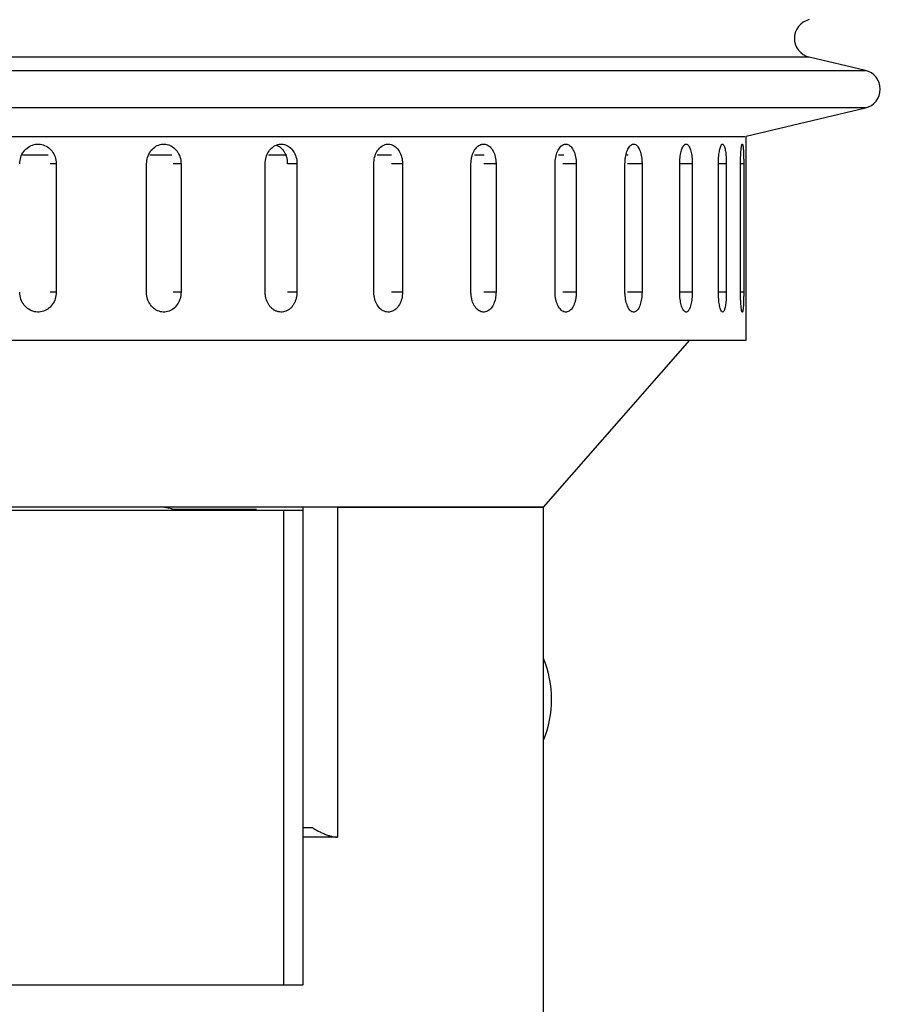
# Model space of a CAD drawing. Header units: inches. Extents: x 1.2 to 31.4, y 1 to 21.5.
# Tile 33 of 63: x 12.4 to 13.8, y 12 to 13.6. Entities that reach past the tile are written whole.
import ezdxf

# ---------------------------------------------------------------- set-up
doc = ezdxf.new("R2010")
doc.units = ezdxf.units.IN
doc.header["$MEASUREMENT"] = 0

msp = doc.modelspace()

# ---------------------------------------------------------------- linework, layer by layer
at = {"color": 7, "linetype": 'Continuous', "lineweight": 25}
for p, q in [((13.6687, 13.5269), (9.8408, 13.5269)), ((13.7565, 13.5061), (13.6687, 13.5269)), ((10.6455, 13.5061), (13.7565, 13.5061)), ((13.7565, 13.4477), (9.753, 13.4477)), ((13.5702, 13.4036), (13.7565, 13.4477)), ((10.7497, 13.4032), (13.5685, 13.4032)), ((13.5702, 13.0852), (13.5702, 13.4036)), ((12.4825, 13.374), (12.4424, 13.374)), ((12.675, 13.374), (12.6406, 13.374)), ((12.8543, 13.374), (12.8258, 13.374)), ((13.0174, 13.374), (12.9954, 13.374)), ((13.1621, 13.374), (13.1468, 13.374)), ((13.2861, 13.374), (13.2778, 13.374)), ((13.3865, 13.374), (13.3843, 13.374)), ((12.4949, 13.3602), (12.4852, 13.3602)), ((12.4949, 13.3602), (12.4949, 13.1602)), ((12.6357, 13.1602), (12.6357, 13.3602)), ((12.6894, 13.3602), (12.6769, 13.3602)), ((12.6894, 13.3602), (12.6894, 13.1602)), ((12.8206, 13.1602), (12.8206, 13.3602)), ((12.8702, 13.3602), (12.8552, 13.3602)), ((12.8702, 13.3602), (12.8702, 13.1602)), ((12.99, 13.1602), (12.99, 13.3602)), ((13.0347, 13.3602), (13.0175, 13.3602)), ((13.0347, 13.3602), (13.0347, 13.1602)), ((13.1413, 13.1602), (13.1413, 13.3602)), ((13.1806, 13.3602), (13.1613, 13.3602)), ((13.1806, 13.3602), (13.1806, 13.1602)), ((13.2725, 13.1602), (13.2725, 13.3602)), ((13.3056, 13.3602), (13.2846, 13.3602)), ((13.3056, 13.3602), (13.3056, 13.1602)), ((13.3815, 13.1602), (13.3815, 13.3602)), ((13.4081, 13.3602), (13.3856, 13.3602)), ((13.4081, 13.3602), (13.4081, 13.1602)), ((13.4668, 13.1602), (13.4668, 13.3602)), ((13.4864, 13.3602), (13.4668, 13.3602)), ((13.4864, 13.3602), (13.4864, 13.1602)), ((13.5271, 13.1602), (13.5271, 13.3602)), ((13.5395, 13.3602), (13.5271, 13.3602)), ((13.5395, 13.3602), (13.5395, 13.1602)), ((13.5616, 13.1602), (13.5616, 13.3602)), ((13.5666, 13.3602), (13.5616, 13.3602)), ((13.5666, 13.3602), (13.5666, 13.1602)), ((12.4949, 13.1602), (12.4852, 13.1602)), ((12.6894, 13.1602), (12.6769, 13.1602)), ((12.8702, 13.1602), (12.8552, 13.1602)), ((13.0347, 13.1602), (13.0175, 13.1602)), ((13.1806, 13.1602), (13.1613, 13.1602)), ((13.3056, 13.1602), (13.2846, 13.1602)), ((13.4081, 13.1602), (13.3856, 13.1602)), ((13.4864, 13.1602), (13.4668, 13.1602)), ((13.5395, 13.1602), (13.5271, 13.1602)), ((13.5666, 13.1602), (13.5616, 13.1602)), ((9.9392, 13.0852), (13.5702, 13.0852)), ((13.2547, 12.8252), (13.4828, 13.0852)), ((13.2547, 12.8252), (10.2547, 12.8252)), ((12.8797, 12.8202), (12.8797, 12.8252)), ((12.9333, 12.8252), (12.9333, 12.3102)), ((12.9333, 12.8252), (13.2547, 12.8252)), ((13.2547, 11.9502), (13.2547, 12.8252)), ((12.1985, 12.8202), (12.8497, 12.8202)), ((12.8072, 12.8212), (12.6748, 12.8212)), ((12.8497, 12.0802), (12.8497, 12.8202)), ((12.8497, 12.8202), (12.8797, 12.8202)), ((12.8797, 12.0802), (12.8797, 12.8202)), ((12.8797, 12.3252), (12.8942, 12.3252)), ((12.9333, 12.3102), (12.8797, 12.3102)), ((10.6597, 12.0802), (12.8497, 12.0802)), ((12.8497, 12.0802), (12.8797, 12.0802))]:
    msp.add_line(p, q, dxfattribs=at)
at = {"color": 7, "linetype": 'Continuous', "lineweight": 25, "flags": 128}
msp.add_lwpolyline([(12.6797, 12.8202), (12.6753, 12.8224), (12.661, 12.8252)], dxfattribs=at)
at = {"color": 7, "linetype": 'Continuous', "lineweight": 25}
for centre, radius, start, end in [((13.6756, 13.5561), 0.03, 103.3212, 256.6788), ((13.7495, 13.4769), 0.03, 283.3212, 76.6788), ((13.0989, 12.5252), 0.1683, 337.7944, 22.2056)]:
    msp.add_arc(centre, radius, start, end, dxfattribs=at)
for points, knots in [([(12.4379, 13.3602), (12.4382, 13.3637), (12.4389, 13.3707), (12.4438, 13.38), (12.4511, 13.387), (12.4601, 13.391), (12.4699, 13.3916), (12.4792, 13.3886), (12.4871, 13.3824), (12.4927, 13.3738), (12.4948, 13.3659), (12.4949, 13.3613), (12.4949, 13.3602)], [0, 0, 0, 0, 0.1073618, 0.2147232, 0.3220944, 0.429472, 0.536839, 0.6441948, 0.7515565, 0.8589318, 0.9663073, 1, 1, 1, 1]), ([(12.6357, 13.3602), (12.636, 13.3637), (12.6366, 13.3707), (12.6412, 13.38), (12.6481, 13.387), (12.6566, 13.391), (12.6658, 13.3916), (12.6746, 13.3886), (12.682, 13.3824), (12.6872, 13.3738), (12.6892, 13.3659), (12.6893, 13.3613), (12.6894, 13.3602)], [0, 0, 0, 0, 0.1073618, 0.2147232, 0.3220944, 0.429472, 0.536839, 0.6441948, 0.7515565, 0.8589318, 0.9663073, 1, 1, 1, 1]), ([(12.8206, 13.3602), (12.8209, 13.3637), (12.8214, 13.3707), (12.8257, 13.38), (12.8321, 13.387), (12.84, 13.391), (12.8485, 13.3916), (12.8566, 13.3886), (12.8634, 13.3824), (12.8682, 13.3738), (12.87, 13.3659), (12.8701, 13.3613), (12.8702, 13.3602)], [0, 0, 0, 0, 0.107362, 0.214723, 0.322094, 0.429472, 0.536839, 0.644195, 0.751556, 0.858932, 0.966307, 1, 1, 1, 1]), ([(12.99, 13.3602), (12.9902, 13.3637), (12.9907, 13.3707), (12.9946, 13.38), (13.0004, 13.387), (13.0075, 13.391), (13.0152, 13.3916), (13.0225, 13.3886), (13.0286, 13.3824), (13.0329, 13.3738), (13.0346, 13.3659), (13.0347, 13.3613), (13.0347, 13.3602)], [0, 0, 0, 0, 0.107362, 0.214723, 0.322094, 0.429472, 0.536839, 0.644195, 0.751556, 0.858932, 0.966307, 1, 1, 1, 1]), ([(13.1413, 13.3602), (13.1416, 13.3637), (13.142, 13.3707), (13.1455, 13.38), (13.1505, 13.387), (13.1568, 13.391), (13.1635, 13.3916), (13.1699, 13.3886), (13.1753, 13.3824), (13.179, 13.3738), (13.1804, 13.3659), (13.1805, 13.3613), (13.1806, 13.3602)], [0, 0, 0, 0, 0.107362, 0.214723, 0.322094, 0.429472, 0.536839, 0.644195, 0.751556, 0.858932, 0.966307, 1, 1, 1, 1]), ([(13.2725, 13.3602), (13.2727, 13.3637), (13.2731, 13.3707), (13.276, 13.38), (13.2803, 13.387), (13.2856, 13.391), (13.2912, 13.3916), (13.2966, 13.3886), (13.3012, 13.3824), (13.3043, 13.3738), (13.3055, 13.3659), (13.3056, 13.3613), (13.3056, 13.3602)], [0, 0, 0, 0, 0.107362, 0.214723, 0.322094, 0.429472, 0.536839, 0.644195, 0.751556, 0.858932, 0.966307, 1, 1, 1, 1]), ([(13.3815, 13.3602), (13.3815, 13.3619), (13.3816, 13.3654), (13.3822, 13.3705), (13.3832, 13.3753), (13.3844, 13.3796), (13.386, 13.3835), (13.3879, 13.3866), (13.3899, 13.389), (13.3921, 13.3906), (13.3943, 13.3913), (13.3966, 13.3912), (13.3988, 13.3901), (13.4008, 13.3882), (13.4027, 13.3855), (13.4044, 13.3822), (13.4058, 13.3781), (13.4069, 13.3736), (13.4077, 13.3687), (13.408, 13.3642), (13.4081, 13.3613), (13.4081, 13.3602)], [0, 0, 0, 0, 0.05292, 0.107375, 0.160295, 0.214749, 0.267674, 0.322133, 0.375061, 0.429523, 0.482446, 0.536903, 0.58982, 0.644272, 0.697192, 0.751646, 0.804573, 0.859035, 0.911961, 0.966423, 1, 1, 1, 1]), ([(13.4668, 13.3602), (13.4668, 13.3619), (13.4669, 13.3654), (13.4673, 13.3705), (13.468, 13.3753), (13.469, 13.3796), (13.4702, 13.3835), (13.4716, 13.3866), (13.4731, 13.389), (13.4747, 13.3906), (13.4763, 13.3913), (13.478, 13.3912), (13.4796, 13.3901), (13.4811, 13.3882), (13.4825, 13.3855), (13.4837, 13.3822), (13.4848, 13.3781), (13.4856, 13.3736), (13.4861, 13.3687), (13.4864, 13.3642), (13.4864, 13.3613), (13.4864, 13.3602)], [0, 0, 0, 0, 0.05292, 0.107375, 0.160295, 0.214749, 0.267674, 0.322133, 0.375061, 0.429523, 0.482446, 0.536903, 0.58982, 0.644272, 0.697192, 0.751646, 0.804573, 0.859035, 0.911961, 0.966423, 1, 1, 1, 1]), ([(13.5271, 13.3602), (13.5272, 13.3637), (13.5274, 13.3707), (13.5285, 13.38), (13.5302, 13.387), (13.5322, 13.391), (13.5343, 13.3916), (13.5363, 13.3886), (13.5379, 13.3824), (13.5391, 13.3738), (13.5395, 13.3659), (13.5395, 13.3613), (13.5395, 13.3602)], [0, 0, 0, 0, 0.107362, 0.214723, 0.322094, 0.429472, 0.536839, 0.644195, 0.751556, 0.858932, 0.966307, 1, 1, 1, 1]), ([(13.5616, 13.3602), (13.5616, 13.3611), (13.5616, 13.3628), (13.5617, 13.3654), (13.5617, 13.3679), (13.5618, 13.3705), (13.5619, 13.3729), (13.562, 13.3752), (13.5621, 13.3775), (13.5623, 13.3796), (13.5624, 13.3816), (13.5626, 13.3834), (13.5628, 13.385), (13.5631, 13.3875), (13.5635, 13.3894), (13.5638, 13.3905), (13.564, 13.391), (13.5642, 13.3912), (13.5644, 13.3912), (13.5647, 13.3911), (13.5649, 13.3906), (13.565, 13.39), (13.5652, 13.3892), (13.5654, 13.3881), (13.5656, 13.3869), (13.5657, 13.3855), (13.5659, 13.3839), (13.5661, 13.3809), (13.5663, 13.3774), (13.5664, 13.3728), (13.5665, 13.3695), (13.5666, 13.3661), (13.5666, 13.3633), (13.5666, 13.3613), (13.5666, 13.3602)], [0, 0, 0, 0, 0.02638, 0.052942, 0.080083, 0.107423, 0.133898, 0.160559, 0.187506, 0.214846, 0.241323, 0.267986, 0.294936, 0.322278, 0.402185, 0.429529, 0.456006, 0.482668, 0.509616, 0.536958, 0.563432, 0.590091, 0.617036, 0.644375, 0.67085, 0.697511, 0.724458, 0.751798, 0.831703, 0.859047, 0.91195, 0.939094, 0.966438, 1, 1, 1, 1]), ([(12.8379, 13.3893), (12.8391, 13.389), (12.8429, 13.3878), (12.8484, 13.3823), (12.8532, 13.3738), (12.855, 13.3659), (12.8551, 13.3613), (12.8551, 13.3602)], [0, 0, 0, 0, 0.115047, 0.382073, 0.649135, 0.916197, 1, 1, 1, 1]), ([(12.4949, 13.1602), (12.4946, 13.1567), (12.494, 13.1498), (12.4891, 13.1405), (12.4819, 13.1334), (12.4729, 13.1294), (12.4632, 13.1288), (12.4538, 13.1318), (12.4458, 13.138), (12.4402, 13.1467), (12.4381, 13.1546), (12.4379, 13.1591), (12.4379, 13.1602)], [0, 0, 0, 0, 0.107362, 0.214723, 0.322094, 0.429472, 0.536839, 0.644195, 0.751556, 0.858932, 0.966307, 1, 1, 1, 1]), ([(12.6894, 13.1602), (12.6891, 13.1567), (12.6885, 13.1498), (12.6839, 13.1405), (12.6771, 13.1334), (12.6687, 13.1294), (12.6595, 13.1288), (12.6506, 13.1318), (12.6431, 13.138), (12.6378, 13.1467), (12.6358, 13.1546), (12.6357, 13.1591), (12.6357, 13.1602)], [0, 0, 0, 0, 0.107362, 0.214723, 0.322094, 0.429472, 0.536839, 0.644195, 0.751556, 0.858932, 0.966307, 1, 1, 1, 1]), ([(12.8702, 13.1602), (12.8701, 13.1585), (12.87, 13.155), (12.8689, 13.15), (12.8672, 13.1451), (12.8649, 13.1408), (12.862, 13.137), (12.8587, 13.1338), (12.855, 13.1314), (12.851, 13.1298), (12.8469, 13.1291), (12.8427, 13.1293), (12.8386, 13.1303), (12.8346, 13.1322), (12.831, 13.1349), (12.8278, 13.1383), (12.8251, 13.1423), (12.8229, 13.1468), (12.8214, 13.1518), (12.8208, 13.1557), (12.8206, 13.1586), (12.8206, 13.1597), (12.8206, 13.1602)], [0, 0, 0, 0, 0.052919, 0.107373, 0.160293, 0.214746, 0.26767, 0.322129, 0.375056, 0.429518, 0.48244, 0.536897, 0.589814, 0.644264, 0.697184, 0.751638, 0.804564, 0.859025, 0.91195, 0.966412, 0.983183, 1, 1, 1, 1]), ([(13.0347, 13.1602), (13.0344, 13.1567), (13.034, 13.1498), (13.0302, 13.1405), (13.0246, 13.1334), (13.0175, 13.1294), (13.0099, 13.1288), (13.0025, 13.1318), (12.9962, 13.138), (12.9918, 13.1467), (12.9901, 13.1546), (12.99, 13.1591), (12.99, 13.1602)], [0, 0, 0, 0, 0.107362, 0.214723, 0.322094, 0.429472, 0.536839, 0.644195, 0.751556, 0.858932, 0.966307, 1, 1, 1, 1]), ([(13.1806, 13.1602), (13.1803, 13.1567), (13.1799, 13.1498), (13.1766, 13.1405), (13.1717, 13.1334), (13.1655, 13.1294), (13.1588, 13.1288), (13.1524, 13.1318), (13.1468, 13.138), (13.1429, 13.1467), (13.1415, 13.1546), (13.1414, 13.1591), (13.1413, 13.1602)], [0, 0, 0, 0, 0.107362, 0.214723, 0.322094, 0.429472, 0.536839, 0.644195, 0.751556, 0.858932, 0.966307, 1, 1, 1, 1]), ([(13.3056, 13.1602), (13.3056, 13.1585), (13.3055, 13.155), (13.3048, 13.15), (13.3037, 13.1451), (13.3022, 13.1408), (13.3003, 13.137), (13.2981, 13.1338), (13.2956, 13.1314), (13.293, 13.1298), (13.2902, 13.1291), (13.2874, 13.1293), (13.2846, 13.1303), (13.282, 13.1322), (13.2795, 13.1349), (13.2774, 13.1383), (13.2755, 13.1423), (13.2741, 13.1468), (13.2731, 13.1518), (13.2726, 13.1563), (13.2725, 13.1591), (13.2725, 13.1602)], [0, 0, 0, 0, 0.05292, 0.107375, 0.160295, 0.214749, 0.267674, 0.322133, 0.375061, 0.429523, 0.482446, 0.536903, 0.58982, 0.644272, 0.697192, 0.751646, 0.804573, 0.859035, 0.911961, 0.966423, 1, 1, 1, 1]), ([(13.4081, 13.1602), (13.408, 13.1585), (13.408, 13.155), (13.4074, 13.15), (13.4065, 13.1451), (13.4053, 13.1408), (13.4038, 13.137), (13.4021, 13.1338), (13.4001, 13.1314), (13.398, 13.1298), (13.3957, 13.1291), (13.3935, 13.1293), (13.3913, 13.1303), (13.3892, 13.1322), (13.3872, 13.1349), (13.3854, 13.1383), (13.3839, 13.1423), (13.3828, 13.1468), (13.382, 13.1518), (13.3816, 13.1563), (13.3815, 13.1591), (13.3815, 13.1602)], [0, 0, 0, 0, 0.05292, 0.107375, 0.160295, 0.214749, 0.267674, 0.322133, 0.375061, 0.429523, 0.482446, 0.536903, 0.58982, 0.644272, 0.697192, 0.751646, 0.804573, 0.859035, 0.911961, 0.966423, 1, 1, 1, 1]), ([(13.4864, 13.1602), (13.4864, 13.1585), (13.4864, 13.155), (13.4859, 13.15), (13.4853, 13.1451), (13.4844, 13.1408), (13.4833, 13.137), (13.482, 13.1338), (13.4806, 13.1314), (13.479, 13.1298), (13.4774, 13.1291), (13.4757, 13.1293), (13.4741, 13.1303), (13.4725, 13.1322), (13.471, 13.1349), (13.4697, 13.1383), (13.4686, 13.1423), (13.4678, 13.1468), (13.4671, 13.1518), (13.4668, 13.1563), (13.4668, 13.1591), (13.4668, 13.1602)], [0, 0, 0, 0, 0.05292, 0.107375, 0.160295, 0.214749, 0.267674, 0.322133, 0.375061, 0.429523, 0.482446, 0.536903, 0.58982, 0.644272, 0.697192, 0.751646, 0.804573, 0.859035, 0.911961, 0.966423, 1, 1, 1, 1]), ([(13.5395, 13.1602), (13.5395, 13.1567), (13.5393, 13.1498), (13.5384, 13.1405), (13.5369, 13.1334), (13.535, 13.1294), (13.5329, 13.1288), (13.5308, 13.1318), (13.529, 13.138), (13.5277, 13.1467), (13.5272, 13.1546), (13.5271, 13.1591), (13.5271, 13.1602)], [0, 0, 0, 0, 0.1073618, 0.2147232, 0.3220944, 0.429472, 0.536839, 0.6441948, 0.7515565, 0.8589318, 0.9663073, 1, 1, 1, 1]), ([(13.5666, 13.1602), (13.5666, 13.1594), (13.5666, 13.1576), (13.5666, 13.1551), (13.5665, 13.1525), (13.5665, 13.1491), (13.5664, 13.146), (13.5663, 13.143), (13.5661, 13.1402), (13.566, 13.1376), (13.5658, 13.1354), (13.5656, 13.1339), (13.5655, 13.1326), (13.5653, 13.1315), (13.5651, 13.1306), (13.5648, 13.1297), (13.5646, 13.1292), (13.5643, 13.1292), (13.564, 13.1295), (13.5637, 13.1301), (13.5634, 13.1313), (13.5632, 13.1326), (13.5629, 13.1344), (13.5626, 13.1366), (13.5625, 13.1384), (13.5623, 13.1403), (13.5622, 13.1424), (13.562, 13.1446), (13.5619, 13.1469), (13.5618, 13.1493), (13.5617, 13.1518), (13.5617, 13.1543), (13.5616, 13.1572), (13.5616, 13.1591), (13.5616, 13.1602)], [0, 0, 0, 0, 0.026375, 0.052932, 0.080068, 0.107403, 0.160482, 0.187424, 0.214759, 0.267843, 0.294787, 0.322124, 0.348503, 0.375065, 0.402204, 0.429543, 0.482625, 0.509568, 0.536905, 0.589981, 0.616922, 0.644255, 0.697335, 0.724277, 0.751611, 0.777989, 0.804551, 0.831689, 0.859028, 0.885406, 0.911967, 0.939106, 0.966444, 1, 1, 1, 1]), ([(12.8942, 12.3252), (12.8959, 12.3242), (12.8991, 12.3221), (12.9046, 12.3191), (12.9104, 12.3163), (12.9161, 12.314), (12.9216, 12.3122), (12.9262, 12.311), (12.9302, 12.3103), (12.9323, 12.3103), (12.9333, 12.3102)], [0, 0, 0, 0, 0.135593, 0.274965, 0.410656, 0.551219, 0.672349, 0.79823, 0.897538, 1, 1, 1, 1])]:
    msp.add_open_spline(points, degree=3, knots=knots, dxfattribs=at)

doc.saveas('drawing.dxf')
